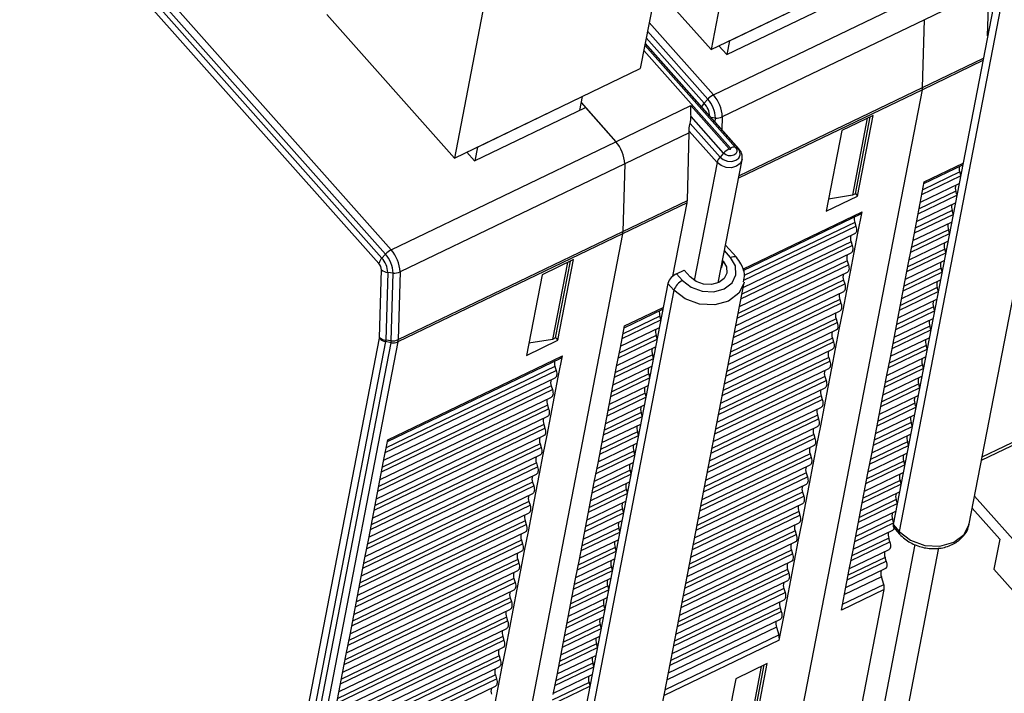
# Model space of a CAD drawing. Header units: millimetres. Extents: x 46 to 1057, y -1515 to -1121.
# Tile 4 of 63: x 101 to 154, y -1442 to -1406. Entities that reach past the tile are written whole.
import ezdxf

# ---------------------------------------------------------------- set-up
doc = ezdxf.new("R2010")
doc.units = ezdxf.units.MM

msp = doc.modelspace()

# ---------------------------------------------------------------- linework, layer by layer
at = {"linetype": 'Continuous', "lineweight": 25}
for p, q in [((79.246, -1371.146), (121.007, -1418.216)), ((120.354, -1418.943), (78.302, -1371.546)), ((78.608, -1371.425), (120.515, -1418.659)), ((120.706, -1418.446), (78.885, -1371.308)), ((139.906, -1398.124), (138.089, -1407.52)), ((135.899, -1400.301), (134.306, -1408.539)), ((138.089, -1407.52), (148.69, -1402.417)), ((139.069, -1407.048), (147.71, -1402.889)), ((138.922, -1407.789), (147.883, -1403.475)), ((135.145, -1404.201), (138.089, -1407.52)), ((152.92, -1404.266), (149.479, -1405.922)), ((152.85, -1406.783), (152.92, -1404.266)), ((138.209, -1409.936), (149.004, -1404.739)), ((125.978, -1405.077), (124.385, -1413.314)), ((117.578, -1405.641), (124.385, -1413.314)), ((149.479, -1405.922), (138.684, -1411.119)), ((149.38, -1409.54), (149.479, -1405.922)), ((134.783, -1406.074), (138.209, -1409.936)), ((134.624, -1406.894), (137.716, -1410.379)), ((137.908, -1410.166), (134.692, -1406.542)), ((138.506, -1407.319), (138.922, -1407.789)), ((139.069, -1407.048), (138.927, -1407.786)), ((149.38, -1409.54), (152.619, -1407.981)), ((124.385, -1413.314), (134.306, -1408.539)), ((152.594, -1408.108), (149.367, -1409.662)), ((139.573, -1414.26), (149.38, -1409.54)), ((125.609, -1412.725), (131.21, -1410.029)), ((131.21, -1410.029), (131.067, -1410.767)), ((149.367, -1409.662), (139.549, -1414.388)), ((142.619, -1444.569), (149.367, -1409.662)), ((125.462, -1413.465), (131.383, -1410.615)), ((131.148, -1410.351), (133.003, -1412.442)), ((133.003, -1412.442), (131.383, -1410.615)), ((133.003, -1412.442), (137.009, -1410.513)), ((137.908, -1410.166), (137.716, -1410.379)), ((138.313, -1411.176), (138.086, -1411.151)), ((138.307, -1411.401), (138.313, -1411.176)), ((138.684, -1411.119), (138.665, -1411.804)), ((146.743, -1411.036), (145.063, -1411.845)), ((146.424, -1411.19), (145.63, -1415.301)), ((145.79, -1415.224), (146.584, -1411.113)), ((145.91, -1415.348), (146.743, -1411.036)), ((136.918, -1411.969), (133.478, -1413.625)), ((136.819, -1415.586), (136.918, -1411.969)), ((145.063, -1411.845), (144.229, -1416.157)), ((121.007, -1418.216), (133.003, -1412.442)), ((125.609, -1412.725), (125.467, -1413.463)), ((125.046, -1412.996), (125.462, -1413.465)), ((133.478, -1413.625), (121.483, -1419.399)), ((133.478, -1413.625), (133.378, -1417.242)), ((149.45, -1414.674), (151.517, -1413.679)), ((149.468, -1414.582), (151.535, -1413.587)), ((149.338, -1415.257), (151.405, -1414.262)), ((151.356, -1414.056), (149.387, -1415.004)), ((151.41, -1414.235), (151.356, -1414.056)), ((149.247, -1415.726), (149.468, -1414.582)), ((149.258, -1415.668), (151.325, -1414.673)), ((144.229, -1416.157), (145.91, -1415.348)), ((145.63, -1415.301), (144.356, -1415.503)), ((145.79, -1415.224), (145.63, -1415.301)), ((145.791, -1415.215), (145.91, -1415.348)), ((149.139, -1416.286), (151.206, -1415.292)), ((151.157, -1415.086), (149.187, -1416.034)), ((151.211, -1415.265), (151.157, -1415.086)), ((136.806, -1415.708), (133.366, -1417.364)), ((133.378, -1417.242), (136.819, -1415.586)), ((136.05, -1419.62), (136.806, -1415.708)), ((149.048, -1416.756), (149.247, -1415.726)), ((149.059, -1416.697), (151.126, -1415.702)), ((139.774, -1419.248), (146.148, -1416.181)), ((139.798, -1419.32), (146.071, -1416.3)), ((145.927, -1417.325), (146.148, -1416.181)), ((148.94, -1417.316), (151.007, -1416.321)), ((150.958, -1416.116), (148.988, -1417.064)), ((151.012, -1416.295), (150.958, -1416.116)), ((139.834, -1419.832), (145.816, -1416.952)), ((145.756, -1416.752), (139.855, -1419.592)), ((145.756, -1416.752), (145.816, -1416.952)), ((148.849, -1417.786), (149.048, -1416.756)), ((148.86, -1417.727), (150.927, -1416.732)), ((133.366, -1417.364), (121.37, -1423.138)), ((121.383, -1423.016), (133.378, -1417.242)), ((133.366, -1417.364), (126.618, -1452.271)), ((139.796, -1420.222), (145.765, -1417.349)), ((145.728, -1418.354), (145.927, -1417.325)), ((148.741, -1418.346), (150.808, -1417.351)), ((150.759, -1417.145), (148.789, -1418.094)), ((150.813, -1417.324), (150.759, -1417.145)), ((139.676, -1420.841), (145.617, -1417.982)), ((145.557, -1417.782), (139.725, -1420.589)), ((145.557, -1417.782), (145.617, -1417.982)), ((148.65, -1418.815), (148.849, -1417.786)), ((148.661, -1418.757), (150.728, -1417.762)), ((120.706, -1418.446), (120.515, -1418.659)), ((139.597, -1421.252), (145.566, -1418.379)), ((145.529, -1419.384), (145.728, -1418.354)), ((148.542, -1419.376), (150.609, -1418.381)), ((150.56, -1418.175), (148.59, -1419.123)), ((150.614, -1418.354), (150.56, -1418.175)), ((130.742, -1418.739), (129.061, -1419.548)), ((130.423, -1418.892), (129.628, -1423.003)), ((129.788, -1422.926), (130.583, -1418.815)), ((129.908, -1423.051), (130.742, -1418.739)), ((139.477, -1421.871), (145.417, -1419.012)), ((145.358, -1418.811), (139.526, -1421.619)), ((145.358, -1418.811), (145.417, -1419.012)), ((148.451, -1419.845), (148.65, -1418.815)), ((148.462, -1419.786), (150.529, -1418.791)), ((120.393, -1422.907), (120.493, -1419.29)), ((120.822, -1419.424), (120.722, -1423.041)), ((121.112, -1419.456), (120.822, -1419.424)), ((121.012, -1423.073), (121.112, -1419.456)), ((121.483, -1419.399), (121.383, -1423.016)), ((129.061, -1419.548), (128.228, -1423.859)), ((139.398, -1422.282), (145.367, -1419.408)), ((145.33, -1420.414), (145.529, -1419.384)), ((148.343, -1420.405), (150.409, -1419.41)), ((150.361, -1419.205), (148.391, -1420.153)), ((150.415, -1419.384), (150.361, -1419.205)), ((139.278, -1422.901), (145.218, -1420.041)), ((145.159, -1419.841), (139.327, -1422.648)), ((145.159, -1419.841), (145.218, -1420.041)), ((148.252, -1420.875), (148.451, -1419.845)), ((148.263, -1420.816), (150.33, -1419.821)), ((139.199, -1423.312), (145.168, -1420.438)), ((145.13, -1421.443), (145.33, -1420.414)), ((148.143, -1421.435), (150.21, -1420.44)), ((150.162, -1420.234), (148.192, -1421.183)), ((150.216, -1420.414), (150.162, -1420.234)), ((139.079, -1423.93), (145.019, -1421.071)), ((144.96, -1420.871), (139.128, -1423.678)), ((144.96, -1420.871), (145.019, -1421.071)), ((148.053, -1421.904), (148.252, -1420.875)), ((148.064, -1421.846), (150.131, -1420.851)), ((133.449, -1422.376), (135.516, -1421.381)), ((133.467, -1422.285), (135.534, -1421.29)), ((139, -1424.341), (144.969, -1421.468)), ((144.931, -1422.473), (145.13, -1421.443)), ((147.944, -1422.465), (150.011, -1421.47)), ((149.963, -1421.264), (147.993, -1422.212)), ((150.016, -1421.443), (149.963, -1421.264)), ((133.336, -1422.959), (135.403, -1421.964)), ((135.355, -1421.759), (133.385, -1422.707)), ((135.408, -1421.938), (135.355, -1421.759)), ((138.88, -1424.96), (144.82, -1422.101)), ((144.761, -1421.901), (138.929, -1424.708)), ((144.761, -1421.901), (144.82, -1422.101)), ((147.854, -1422.934), (148.053, -1421.904)), ((147.865, -1422.875), (149.932, -1421.88)), ((133.245, -1423.429), (133.467, -1422.285)), ((133.257, -1423.37), (135.324, -1422.375)), ((138.8, -1425.371), (144.77, -1422.497)), ((144.732, -1423.503), (144.931, -1422.473)), ((147.745, -1423.494), (149.812, -1422.499)), ((149.764, -1422.294), (147.794, -1423.242)), ((149.817, -1422.473), (149.764, -1422.294)), ((113.642, -1457.85), (120.39, -1422.943)), ((120.714, -1423.12), (113.966, -1458.027)), ((114.254, -1458.085), (121.001, -1423.177)), ((121.37, -1423.138), (114.622, -1458.045)), ((121.001, -1423.177), (120.714, -1423.12)), ((121.012, -1423.073), (120.722, -1423.041)), ((128.228, -1423.859), (129.908, -1423.051)), ((129.628, -1423.003), (128.354, -1423.205)), ((129.788, -1422.926), (129.628, -1423.003)), ((129.79, -1422.917), (129.908, -1423.051)), ((133.137, -1423.989), (135.204, -1422.994)), ((135.156, -1422.788), (133.186, -1423.737)), ((135.209, -1422.967), (135.156, -1422.788)), ((138.681, -1425.99), (144.621, -1423.13)), ((144.562, -1422.93), (138.73, -1425.737)), ((144.562, -1422.93), (144.621, -1423.13)), ((147.655, -1423.964), (147.854, -1422.934)), ((147.666, -1423.905), (149.733, -1422.91)), ((134.957, -1423.818), (132.987, -1424.766)), ((133.046, -1424.458), (133.245, -1423.429)), ((133.058, -1424.4), (135.125, -1423.405)), ((135.01, -1423.997), (134.957, -1423.818)), ((138.601, -1426.401), (144.571, -1423.527)), ((144.533, -1424.532), (144.732, -1423.503)), ((147.546, -1424.524), (149.613, -1423.529)), ((149.565, -1423.323), (147.595, -1424.272)), ((149.618, -1423.503), (149.565, -1423.323)), ((120.808, -1428.461), (130.07, -1424.003)), ((120.825, -1428.37), (130.146, -1423.883)), ((129.925, -1425.027), (130.146, -1423.883)), ((132.938, -1425.018), (135.005, -1424.024)), ((138.482, -1427.019), (144.422, -1424.16)), ((144.363, -1423.96), (138.531, -1426.767)), ((144.363, -1423.96), (144.422, -1424.16)), ((147.456, -1424.993), (147.655, -1423.964)), ((147.467, -1424.935), (149.534, -1423.94)), ((120.695, -1429.044), (129.814, -1424.655)), ((129.754, -1424.454), (120.744, -1428.792)), ((129.754, -1424.454), (129.814, -1424.655)), ((134.758, -1424.848), (132.788, -1425.796)), ((132.847, -1425.488), (133.046, -1424.458)), ((132.859, -1425.429), (134.926, -1424.434)), ((134.811, -1425.027), (134.758, -1424.848)), ((138.402, -1427.43), (144.372, -1424.557)), ((144.334, -1425.562), (144.533, -1424.532)), ((147.347, -1425.554), (149.414, -1424.559)), ((149.366, -1424.353), (147.396, -1425.301)), ((149.419, -1424.532), (149.366, -1424.353)), ((120.616, -1429.455), (129.764, -1425.051)), ((129.726, -1426.057), (129.925, -1425.027)), ((132.739, -1426.048), (134.806, -1425.053)), ((138.283, -1428.049), (144.223, -1425.19)), ((144.163, -1424.99), (138.332, -1427.797)), ((144.163, -1424.99), (144.223, -1425.19)), ((149.167, -1425.383), (147.197, -1426.331)), ((147.257, -1426.023), (147.456, -1424.993)), ((147.268, -1425.964), (149.335, -1424.97)), ((149.22, -1425.562), (149.167, -1425.383)), ((152.558, -1429.279), (160.86, -1425.283)), ((120.496, -1430.074), (129.615, -1425.684)), ((129.555, -1425.484), (120.545, -1429.821)), ((129.555, -1425.484), (129.615, -1425.684)), ((134.559, -1425.877), (132.589, -1426.826)), ((132.648, -1426.518), (132.847, -1425.488)), ((132.66, -1426.459), (134.727, -1425.464)), ((134.612, -1426.056), (134.559, -1425.877)), ((138.203, -1428.46), (144.173, -1425.586)), ((144.135, -1426.592), (144.334, -1425.562)), ((147.148, -1426.583), (149.215, -1425.588)), ((152.522, -1429.462), (160.707, -1425.522)), ((120.417, -1430.485), (129.565, -1426.081)), ((129.527, -1427.086), (129.726, -1426.057)), ((132.54, -1427.078), (134.607, -1426.083)), ((138.084, -1429.079), (144.024, -1426.219)), ((143.964, -1426.019), (138.132, -1428.827)), ((143.964, -1426.019), (144.024, -1426.219)), ((148.968, -1426.413), (146.998, -1427.361)), ((147.057, -1427.053), (147.257, -1426.023)), ((147.069, -1426.994), (149.136, -1425.999)), ((149.021, -1426.592), (148.968, -1426.413)), ((120.297, -1431.103), (129.416, -1426.714)), ((129.356, -1426.514), (120.346, -1430.851)), ((129.356, -1426.514), (129.416, -1426.714)), ((134.36, -1426.907), (132.39, -1427.855)), ((132.449, -1427.547), (132.648, -1426.518)), ((132.461, -1427.489), (134.528, -1426.494)), ((134.413, -1427.086), (134.36, -1426.907)), ((138.004, -1429.49), (143.974, -1426.616)), ((143.936, -1427.621), (144.135, -1426.592)), ((146.949, -1427.613), (149.016, -1426.618)), ((120.218, -1431.514), (129.366, -1427.111)), ((129.328, -1428.116), (129.527, -1427.086)), ((132.341, -1428.108), (134.408, -1427.113)), ((137.885, -1430.108), (143.825, -1427.249)), ((143.765, -1427.049), (137.933, -1429.856)), ((143.765, -1427.049), (143.825, -1427.249)), ((148.769, -1427.442), (146.799, -1428.39)), ((146.858, -1428.083), (147.057, -1427.053)), ((146.87, -1428.024), (148.937, -1427.029)), ((148.822, -1427.621), (148.769, -1427.442)), ((120.098, -1432.133), (129.217, -1427.744)), ((129.157, -1427.544), (120.147, -1431.881)), ((129.157, -1427.544), (129.217, -1427.744)), ((134.161, -1427.937), (132.191, -1428.885)), ((132.25, -1428.577), (132.449, -1427.547)), ((132.262, -1428.518), (134.329, -1427.523)), ((134.214, -1428.116), (134.161, -1427.937)), ((137.805, -1430.519), (143.775, -1427.646)), ((143.737, -1428.651), (143.936, -1427.621)), ((146.75, -1428.643), (148.817, -1427.648)), ((120.019, -1432.544), (129.167, -1428.14)), ((120.604, -1429.513), (120.825, -1428.37)), ((129.129, -1429.146), (129.328, -1428.116)), ((132.063, -1429.548), (134.13, -1428.553)), ((132.142, -1429.137), (134.209, -1428.142)), ((137.686, -1431.138), (143.626, -1428.279)), ((143.566, -1428.079), (137.734, -1430.886)), ((143.566, -1428.079), (143.626, -1428.279)), ((148.57, -1428.472), (146.6, -1429.42)), ((146.659, -1429.112), (146.858, -1428.083)), ((146.671, -1429.054), (148.738, -1428.059)), ((148.623, -1428.651), (148.57, -1428.472)), ((119.899, -1433.163), (129.018, -1428.773)), ((128.958, -1428.573), (119.948, -1432.91)), ((128.958, -1428.573), (129.018, -1428.773)), ((133.962, -1428.966), (131.992, -1429.915)), ((132.051, -1429.607), (132.25, -1428.577)), ((134.015, -1429.146), (133.962, -1428.966)), ((137.606, -1431.549), (143.576, -1428.675)), ((143.538, -1429.681), (143.737, -1428.651)), ((146.551, -1429.672), (148.618, -1428.677)), ((128.759, -1429.603), (119.749, -1433.94)), ((119.819, -1433.574), (128.968, -1429.17)), ((120.405, -1430.543), (120.604, -1429.513)), ((128.759, -1429.603), (128.819, -1429.803)), ((128.93, -1430.175), (129.129, -1429.146)), ((131.864, -1430.578), (133.93, -1429.583)), ((131.943, -1430.167), (134.01, -1429.172)), ((137.487, -1432.168), (143.427, -1429.308)), ((143.367, -1429.108), (137.535, -1431.916)), ((143.367, -1429.108), (143.427, -1429.308)), ((148.371, -1429.502), (146.401, -1430.45)), ((146.46, -1430.142), (146.659, -1429.112)), ((146.472, -1430.083), (148.539, -1429.088)), ((148.424, -1429.681), (148.371, -1429.502)), ((119.7, -1434.192), (128.819, -1429.803)), ((133.763, -1429.996), (131.793, -1430.944)), ((131.852, -1430.636), (132.051, -1429.607)), ((133.816, -1430.175), (133.763, -1429.996)), ((137.407, -1432.579), (143.377, -1429.705)), ((143.339, -1430.71), (143.538, -1429.681)), ((146.273, -1431.113), (148.34, -1430.118)), ((146.352, -1430.702), (148.419, -1429.707)), ((128.56, -1430.633), (119.55, -1434.97)), ((119.62, -1434.603), (128.769, -1430.2)), ((120.206, -1431.573), (120.405, -1430.543)), ((128.56, -1430.633), (128.62, -1430.833)), ((128.731, -1431.205), (128.93, -1430.175)), ((131.653, -1431.666), (131.852, -1430.636)), ((131.664, -1431.607), (133.731, -1430.613)), ((131.744, -1431.197), (133.811, -1430.202)), ((137.288, -1433.198), (143.228, -1430.338)), ((143.168, -1430.138), (137.336, -1432.945)), ((143.168, -1430.138), (143.228, -1430.338)), ((148.172, -1430.531), (146.202, -1431.479)), ((146.261, -1431.172), (146.46, -1430.142)), ((148.225, -1430.71), (148.172, -1430.531)), ((119.501, -1435.222), (128.62, -1430.833)), ((133.563, -1431.026), (131.594, -1431.974)), ((133.617, -1431.205), (133.563, -1431.026)), ((142.969, -1431.168), (137.137, -1433.975)), ((137.208, -1433.608), (143.178, -1430.735)), ((142.969, -1431.168), (143.029, -1431.368)), ((143.14, -1431.74), (143.339, -1430.71)), ((146.062, -1432.201), (146.261, -1431.172)), ((146.074, -1432.143), (148.141, -1431.148)), ((146.153, -1431.732), (148.22, -1430.737)), ((128.361, -1431.662), (119.351, -1435.999)), ((119.421, -1435.633), (128.57, -1431.229)), ((120.007, -1432.603), (120.206, -1431.573)), ((128.361, -1431.662), (128.421, -1431.862)), ((128.532, -1432.235), (128.731, -1431.205)), ((131.454, -1432.696), (131.653, -1431.666)), ((131.465, -1432.637), (133.532, -1431.642)), ((131.545, -1432.226), (133.612, -1431.231)), ((137.088, -1434.227), (143.029, -1431.368)), ((147.973, -1431.561), (146.003, -1432.509)), ((148.026, -1431.74), (147.973, -1431.561)), ((152.153, -1431.373), (157.437, -1437.329)), ((119.302, -1436.252), (128.421, -1431.862)), ((133.364, -1432.055), (131.395, -1433.004)), ((133.418, -1432.235), (133.364, -1432.055)), ((142.77, -1432.197), (136.938, -1435.005)), ((137.009, -1434.638), (142.979, -1431.765)), ((142.77, -1432.197), (142.83, -1432.397)), ((142.941, -1432.77), (143.14, -1431.74)), ((145.863, -1433.231), (146.062, -1432.201)), ((145.875, -1433.172), (147.941, -1432.177)), ((145.954, -1432.761), (148.021, -1431.766)), ((152.028, -1432.017), (153.498, -1433.673)), ((128.162, -1432.692), (119.151, -1437.029)), ((119.222, -1436.663), (128.371, -1432.259)), ((119.808, -1433.632), (120.007, -1432.603)), ((128.162, -1432.692), (128.222, -1432.892)), ((128.333, -1433.264), (128.532, -1432.235)), ((131.255, -1433.725), (131.454, -1432.696)), ((131.266, -1433.667), (133.333, -1432.672)), ((131.346, -1433.256), (133.413, -1432.261)), ((136.889, -1435.257), (142.83, -1432.397)), ((147.774, -1432.591), (145.804, -1433.539)), ((147.827, -1432.77), (147.774, -1432.591)), ((119.103, -1437.281), (128.222, -1432.892)), ((128.134, -1434.294), (128.333, -1433.264)), ((133.165, -1433.085), (131.196, -1434.033)), ((133.219, -1433.264), (133.165, -1433.085)), ((142.571, -1433.227), (136.739, -1436.034)), ((136.81, -1435.668), (142.78, -1432.794)), ((142.571, -1433.227), (142.631, -1433.427)), ((142.742, -1433.8), (142.941, -1432.77)), ((145.664, -1434.261), (145.863, -1433.231)), ((145.675, -1434.202), (147.783, -1433.187)), ((145.755, -1433.791), (147.822, -1432.796)), ((127.963, -1433.722), (118.952, -1438.059)), ((119.023, -1437.692), (128.172, -1433.289)), ((119.609, -1434.662), (119.808, -1433.632)), ((127.963, -1433.722), (128.023, -1433.922)), ((131.056, -1434.755), (131.255, -1433.725)), ((131.067, -1434.697), (133.134, -1433.702)), ((131.147, -1434.286), (133.214, -1433.291)), ((136.69, -1436.287), (142.631, -1433.427)), ((142.543, -1434.829), (142.742, -1433.8)), ((147.574, -1433.62), (145.605, -1434.569)), ((147.634, -1433.82), (147.574, -1433.62)), ((153.498, -1433.673), (153.187, -1435.282)), ((118.824, -1438.722), (127.973, -1434.318)), ((118.904, -1438.311), (128.023, -1433.922)), ((127.935, -1435.324), (128.134, -1434.294)), ((130.948, -1435.315), (133.015, -1434.32)), ((132.966, -1434.115), (130.996, -1435.063)), ((133.02, -1434.294), (132.966, -1434.115)), ((142.372, -1434.257), (136.54, -1437.064)), ((136.611, -1436.697), (142.581, -1433.824)), ((142.372, -1434.257), (142.432, -1434.457)), ((145.465, -1435.29), (145.664, -1434.261)), ((145.476, -1435.232), (147.584, -1434.217)), ((145.556, -1434.821), (147.634, -1433.82)), ((127.764, -1434.751), (118.753, -1439.089)), ((119.41, -1435.692), (119.609, -1434.662)), ((127.764, -1434.751), (127.824, -1434.951)), ((130.857, -1435.785), (131.056, -1434.755)), ((130.868, -1435.726), (132.935, -1434.731)), ((136.412, -1437.727), (142.382, -1434.854)), ((136.491, -1437.316), (142.432, -1434.457)), ((142.344, -1435.859), (142.543, -1434.829)), ((145.357, -1435.85), (147.435, -1434.85)), ((147.375, -1434.65), (145.406, -1435.598)), ((147.435, -1434.85), (147.375, -1434.65)), ((118.625, -1439.752), (127.774, -1435.348)), ((118.705, -1439.341), (127.824, -1434.951)), ((127.736, -1436.353), (127.935, -1435.324)), ((130.749, -1436.345), (132.816, -1435.35)), ((132.767, -1435.145), (130.797, -1436.093)), ((132.821, -1435.324), (132.767, -1435.145)), ((142.173, -1435.286), (136.341, -1438.094)), ((142.173, -1435.286), (142.233, -1435.487)), ((145.266, -1436.32), (145.465, -1435.29)), ((145.277, -1436.261), (147.385, -1435.247)), ((153.187, -1435.282), (157.001, -1439.581)), ((127.565, -1435.781), (118.554, -1440.118)), ((119.211, -1436.721), (119.41, -1435.692)), ((127.565, -1435.781), (127.625, -1435.981)), ((130.658, -1436.815), (130.857, -1435.785)), ((130.669, -1436.756), (132.736, -1435.761)), ((136.213, -1438.757), (142.183, -1435.883)), ((136.292, -1438.346), (142.233, -1435.487)), ((142.145, -1436.889), (142.344, -1435.859)), ((147.176, -1435.68), (145.207, -1436.628)), ((147.299, -1436.089), (147.176, -1435.68)), ((118.426, -1440.781), (127.574, -1436.378)), ((118.506, -1440.37), (127.625, -1435.981)), ((127.537, -1437.383), (127.736, -1436.353)), ((130.55, -1437.375), (132.617, -1436.38)), ((132.568, -1436.174), (130.598, -1437.122)), ((132.622, -1436.353), (132.568, -1436.174)), ((141.974, -1436.316), (136.142, -1439.123)), ((141.974, -1436.316), (142.034, -1436.516)), ((145.045, -1437.464), (145.266, -1436.32)), ((147.325, -1436.366), (145.045, -1437.464)), ((145.107, -1437.145), (147.299, -1436.089)), ((146.06, -1442.913), (147.325, -1436.366)), ((127.366, -1436.811), (118.355, -1441.148)), ((119.012, -1437.751), (119.211, -1436.721)), ((127.366, -1436.811), (127.426, -1437.011)), ((130.459, -1437.844), (130.658, -1436.815)), ((130.47, -1437.786), (132.537, -1436.791)), ((136.014, -1439.786), (141.984, -1436.913)), ((136.093, -1439.376), (142.034, -1436.516)), ((141.946, -1437.918), (142.145, -1436.889)), ((118.227, -1441.811), (127.375, -1437.407)), ((118.307, -1441.4), (127.426, -1437.011)), ((127.338, -1438.413), (127.537, -1437.383)), ((130.351, -1438.404), (132.418, -1437.409)), ((132.369, -1437.204), (130.399, -1438.152)), ((132.423, -1437.383), (132.369, -1437.204)), ((141.775, -1437.346), (135.943, -1440.153)), ((141.775, -1437.346), (141.835, -1437.546)), ((127.167, -1437.84), (118.156, -1442.178)), ((118.813, -1438.781), (119.012, -1437.751)), ((127.167, -1437.84), (127.226, -1438.04)), ((130.26, -1438.874), (130.459, -1437.844)), ((130.271, -1438.815), (132.338, -1437.82)), ((135.815, -1440.816), (141.785, -1437.943)), ((135.894, -1440.405), (141.835, -1437.546)), ((141.725, -1439.062), (141.946, -1437.918)), ((118.028, -1442.841), (127.176, -1438.437)), ((118.107, -1442.43), (127.226, -1438.04)), ((127.139, -1439.442), (127.338, -1438.413)), ((130.152, -1439.434), (132.218, -1438.439)), ((132.17, -1438.234), (130.2, -1439.182)), ((132.224, -1438.413), (132.17, -1438.234)), ((141.576, -1438.375), (135.744, -1441.183)), ((141.576, -1438.375), (141.698, -1438.785)), ((126.968, -1438.87), (117.957, -1443.207)), ((118.614, -1439.81), (118.813, -1438.781)), ((126.968, -1438.87), (127.027, -1439.07)), ((130.061, -1439.904), (130.26, -1438.874)), ((130.072, -1439.845), (132.139, -1438.85)), ((141.725, -1439.062), (135.582, -1442.019)), ((135.644, -1441.699), (141.698, -1438.785)), ((117.829, -1443.87), (126.977, -1439.467)), ((117.908, -1443.46), (127.027, -1439.07)), ((126.939, -1440.472), (127.139, -1439.442)), ((129.952, -1440.464), (132.019, -1439.469)), ((131.971, -1439.263), (130.001, -1440.211)), ((132.025, -1439.442), (131.971, -1439.263)), ((117.709, -1444.489), (126.828, -1440.1)), ((126.769, -1439.9), (117.758, -1444.237)), ((118.415, -1440.84), (118.614, -1439.81)), ((126.769, -1439.9), (126.828, -1440.1)), ((129.862, -1440.933), (130.061, -1439.904)), ((129.873, -1440.875), (131.94, -1439.88)), ((117.63, -1444.9), (126.778, -1440.497)), ((126.74, -1441.502), (126.939, -1440.472)), ((129.753, -1441.493), (131.82, -1440.498)), ((131.772, -1440.293), (129.802, -1441.241)), ((131.825, -1440.472), (131.772, -1440.293)), ((141.083, -1440.318), (139.403, -1441.127)), ((140.764, -1440.472), (139.969, -1444.583)), ((140.129, -1444.506), (140.924, -1440.395)), ((140.249, -1444.63), (141.083, -1440.318)), ((117.51, -1445.519), (126.629, -1441.129)), ((126.57, -1440.929), (117.559, -1445.267)), ((118.216, -1441.87), (118.415, -1440.84)), ((126.57, -1440.929), (126.629, -1441.129)), ((129.663, -1441.963), (129.862, -1440.933)), ((129.674, -1441.904), (131.741, -1440.909)), ((139.403, -1441.127), (138.569, -1445.439)), ((117.431, -1445.93), (126.579, -1441.526)), ((126.541, -1442.532), (126.74, -1441.502)), ((129.554, -1442.523), (131.621, -1441.528)), ((131.573, -1441.323), (129.603, -1442.271)), ((131.626, -1441.502), (131.573, -1441.323)), ((118.017, -1442.899), (118.216, -1441.87))]:
    msp.add_line(p, q, dxfattribs=at)
at = {"color": 1, "linetype": 'Continuous', "lineweight": 25}
for p, q in [((151.867, -1432.852), (158.087, -1400.674)), ((154.022, -1400.721), (147.802, -1432.898)), ((154.345, -1401.084), (148.125, -1433.262)), ((134.548, -1407.289), (139.39, -1412.746)), ((139.53, -1412.8), (134.564, -1407.203)), ((139.577, -1412.832), (134.568, -1407.186)), ((139.125, -1412.788), (134.494, -1407.568)), ((137.009, -1410.513), (139.056, -1412.821)), ((138.755, -1413.052), (137.014, -1411.088)), ((136.964, -1411.461), (138.564, -1413.265)), ((138.403, -1413.549), (136.916, -1411.873)), ((139.39, -1412.746), (139.53, -1412.8)), ((138.755, -1413.052), (138.564, -1413.265)), ((138.403, -1413.549), (137.184, -1419.852)), ((138.468, -1419.979), (139.739, -1413.402)), ((139.439, -1418.614), (138.858, -1417.96)), ((139.127, -1418.624), (138.801, -1418.256)), ((138.727, -1418.817), (138.618, -1419.2)), ((138.699, -1418.785), (138.727, -1418.817)), ((136.244, -1419.493), (136.644, -1419.3)), ((136.244, -1419.493), (136.567, -1419.856)), ((136.967, -1419.664), (136.644, -1419.3)), ((135.782, -1420.007), (129.561, -1452.185)), ((133.626, -1452.138), (139.846, -1419.96)), ((136.104, -1420.371), (135.782, -1420.007)), ((136.104, -1420.371), (129.884, -1452.548)), ((147.802, -1432.898), (148.125, -1433.262)), ((147.828, -1433.037), (148.151, -1433.401)), ((148.969, -1433.965), (146.992, -1444.193)), ((148.328, -1444.046), (150.243, -1434.141))]:
    msp.add_line(p, q, dxfattribs=at)
at = {"color": 1, "linetype": 'Continuous', "lineweight": 25, "flags": 128}
for points in [[(139.39, -1412.746), (139.455, -1412.858), (139.461, -1412.976), (139.409, -1413.083), (139.305, -1413.161), (139.166, -1413.2), (139.013, -1413.192), (138.869, -1413.14), (138.755, -1413.052)], [(138.564, -1413.265), (138.736, -1413.4), (138.956, -1413.479), (139.189, -1413.49), (139.401, -1413.431), (139.559, -1413.312), (139.639, -1413.15), (139.628, -1412.97), (139.53, -1412.8)], [(139.056, -1412.821), (139.069, -1412.831), (139.084, -1412.836), (139.101, -1412.837), (139.116, -1412.833), (139.127, -1412.825), (139.133, -1412.813), (139.132, -1412.8), (139.125, -1412.788)], [(139.74, -1413.4), (139.738, -1413.406), (139.639, -1413.607), (139.443, -1413.756), (139.18, -1413.829), (138.89, -1413.815), (138.617, -1413.716), (138.403, -1413.549)], [(136.567, -1419.856), (137.023, -1420.214), (137.606, -1420.424), (138.224, -1420.454), (138.786, -1420.298), (139.204, -1419.982), (139.416, -1419.553), (139.389, -1419.076), (139.127, -1418.624)], [(138.727, -1418.817), (138.907, -1419.127), (138.926, -1419.455), (138.78, -1419.75), (138.492, -1419.968), (138.106, -1420.074), (137.681, -1420.054), (137.281, -1419.91), (136.967, -1419.664)], [(139.127, -1418.624), (139.204, -1418.593), (139.275, -1418.575), (139.339, -1418.571), (139.391, -1418.582), (139.432, -1418.607), (139.439, -1418.614)], [(139.851, -1419.937), (139.844, -1419.972), (139.566, -1420.536), (139.017, -1420.951), (138.28, -1421.155), (137.468, -1421.116), (136.704, -1420.841), (136.104, -1420.371)], [(148.125, -1433.262), (148.724, -1433.732), (149.488, -1434.007), (150.301, -1434.046), (151.037, -1433.842), (151.587, -1433.427), (151.865, -1432.864), (151.867, -1432.852)]]:
    msp.add_lwpolyline(points, dxfattribs=at)
at = {"linetype": 'Continuous', "lineweight": 25, "flags": 128}
for points in [[(145.816, -1416.952), (145.835, -1417.029), (145.846, -1417.102), (145.848, -1417.17), (145.842, -1417.229), (145.827, -1417.279), (145.804, -1417.318), (145.774, -1417.344), (145.765, -1417.349)], [(145.617, -1417.982), (145.636, -1418.059), (145.647, -1418.132), (145.649, -1418.199), (145.643, -1418.259), (145.628, -1418.309), (145.605, -1418.347), (145.575, -1418.374), (145.566, -1418.379)], [(145.417, -1419.012), (145.437, -1419.089), (145.448, -1419.162), (145.45, -1419.229), (145.444, -1419.289), (145.429, -1419.338), (145.406, -1419.377), (145.376, -1419.404), (145.367, -1419.408)], [(145.218, -1420.041), (145.238, -1420.118), (145.249, -1420.191), (145.251, -1420.259), (145.245, -1420.318), (145.23, -1420.368), (145.207, -1420.407), (145.177, -1420.433), (145.168, -1420.438)], [(145.019, -1421.071), (145.039, -1421.148), (145.05, -1421.221), (145.052, -1421.288), (145.046, -1421.348), (145.031, -1421.398), (145.008, -1421.436), (144.978, -1421.463), (144.969, -1421.468)], [(144.82, -1422.101), (144.84, -1422.178), (144.851, -1422.251), (144.853, -1422.318), (144.847, -1422.378), (144.832, -1422.427), (144.809, -1422.466), (144.779, -1422.493), (144.77, -1422.497)], [(144.621, -1423.13), (144.641, -1423.207), (144.652, -1423.281), (144.654, -1423.348), (144.648, -1423.407), (144.633, -1423.457), (144.61, -1423.496), (144.58, -1423.522), (144.571, -1423.527)], [(144.422, -1424.16), (144.442, -1424.237), (144.453, -1424.31), (144.455, -1424.378), (144.449, -1424.437), (144.434, -1424.487), (144.411, -1424.526), (144.381, -1424.552), (144.372, -1424.557)], [(129.814, -1424.655), (129.833, -1424.732), (129.844, -1424.805), (129.847, -1424.872), (129.841, -1424.931), (129.826, -1424.981), (129.803, -1425.02), (129.772, -1425.047), (129.764, -1425.051)], [(144.223, -1425.19), (144.243, -1425.267), (144.254, -1425.34), (144.256, -1425.407), (144.25, -1425.467), (144.235, -1425.516), (144.212, -1425.555), (144.182, -1425.582), (144.173, -1425.586)], [(129.615, -1425.684), (129.634, -1425.761), (129.645, -1425.834), (129.648, -1425.902), (129.641, -1425.961), (129.627, -1426.011), (129.604, -1426.05), (129.573, -1426.076), (129.565, -1426.081)], [(144.024, -1426.219), (144.043, -1426.296), (144.055, -1426.37), (144.057, -1426.437), (144.051, -1426.496), (144.036, -1426.546), (144.013, -1426.585), (143.983, -1426.612), (143.974, -1426.616)], [(129.416, -1426.714), (129.435, -1426.791), (129.446, -1426.864), (129.449, -1426.931), (129.442, -1426.991), (129.428, -1427.041), (129.405, -1427.079), (129.374, -1427.106), (129.366, -1427.111)], [(143.825, -1427.249), (143.844, -1427.326), (143.855, -1427.399), (143.858, -1427.467), (143.852, -1427.526), (143.837, -1427.576), (143.814, -1427.615), (143.784, -1427.641), (143.775, -1427.646)], [(129.217, -1427.744), (129.236, -1427.821), (129.247, -1427.894), (129.25, -1427.961), (129.243, -1428.021), (129.229, -1428.07), (129.206, -1428.109), (129.175, -1428.136), (129.167, -1428.14)], [(143.626, -1428.279), (143.645, -1428.356), (143.656, -1428.429), (143.659, -1428.496), (143.653, -1428.556), (143.638, -1428.605), (143.615, -1428.644), (143.584, -1428.671), (143.576, -1428.675)], [(129.018, -1428.773), (129.037, -1428.85), (129.048, -1428.924), (129.051, -1428.991), (129.044, -1429.05), (129.03, -1429.1), (129.007, -1429.139), (128.976, -1429.165), (128.968, -1429.17)], [(143.427, -1429.308), (143.446, -1429.385), (143.457, -1429.459), (143.46, -1429.526), (143.453, -1429.585), (143.439, -1429.635), (143.416, -1429.674), (143.385, -1429.701), (143.377, -1429.705)], [(128.819, -1429.803), (128.838, -1429.88), (128.849, -1429.953), (128.852, -1430.02), (128.845, -1430.08), (128.83, -1430.13), (128.808, -1430.169), (128.777, -1430.195), (128.769, -1430.2)], [(143.228, -1430.338), (143.247, -1430.415), (143.258, -1430.488), (143.261, -1430.556), (143.254, -1430.615), (143.24, -1430.665), (143.217, -1430.704), (143.186, -1430.73), (143.178, -1430.735)], [(128.62, -1430.833), (128.639, -1430.91), (128.65, -1430.983), (128.653, -1431.05), (128.646, -1431.11), (128.631, -1431.159), (128.609, -1431.198), (128.578, -1431.225), (128.57, -1431.229)], [(143.029, -1431.368), (143.048, -1431.445), (143.059, -1431.518), (143.062, -1431.585), (143.055, -1431.645), (143.041, -1431.695), (143.018, -1431.733), (142.987, -1431.76), (142.979, -1431.765)], [(128.421, -1431.862), (128.44, -1431.939), (128.451, -1432.013), (128.454, -1432.08), (128.447, -1432.139), (128.432, -1432.189), (128.409, -1432.228), (128.379, -1432.254), (128.371, -1432.259)], [(142.83, -1432.397), (142.849, -1432.474), (142.86, -1432.548), (142.863, -1432.615), (142.856, -1432.674), (142.842, -1432.724), (142.819, -1432.763), (142.788, -1432.79), (142.78, -1432.794)], [(128.222, -1432.892), (128.241, -1432.969), (128.252, -1433.042), (128.254, -1433.11), (128.248, -1433.169), (128.233, -1433.219), (128.21, -1433.258), (128.18, -1433.284), (128.172, -1433.289)], [(142.631, -1433.427), (142.65, -1433.504), (142.661, -1433.577), (142.664, -1433.645), (142.657, -1433.704), (142.642, -1433.754), (142.62, -1433.793), (142.589, -1433.819), (142.581, -1433.824)], [(128.023, -1433.922), (128.042, -1433.999), (128.053, -1434.072), (128.055, -1434.139), (128.049, -1434.199), (128.034, -1434.248), (128.011, -1434.287), (127.981, -1434.314), (127.973, -1434.318)], [(147.634, -1433.82), (147.654, -1433.897), (147.665, -1433.971), (147.667, -1434.038), (147.661, -1434.097), (147.646, -1434.147), (147.623, -1434.186), (147.593, -1434.213), (147.584, -1434.217)], [(142.432, -1434.457), (142.451, -1434.534), (142.462, -1434.607), (142.465, -1434.674), (142.458, -1434.734), (142.443, -1434.784), (142.421, -1434.822), (142.39, -1434.849), (142.382, -1434.854)], [(147.435, -1434.85), (147.454, -1434.927), (147.466, -1435), (147.468, -1435.068), (147.462, -1435.127), (147.447, -1435.177), (147.424, -1435.216), (147.394, -1435.242), (147.385, -1435.247)], [(127.824, -1434.951), (127.843, -1435.028), (127.854, -1435.102), (127.856, -1435.169), (127.85, -1435.228), (127.835, -1435.278), (127.812, -1435.317), (127.782, -1435.344), (127.774, -1435.348)], [(142.233, -1435.487), (142.252, -1435.564), (142.263, -1435.637), (142.265, -1435.704), (142.259, -1435.763), (142.244, -1435.813), (142.221, -1435.852), (142.191, -1435.879), (142.183, -1435.883)], [(127.625, -1435.981), (127.644, -1436.058), (127.655, -1436.131), (127.657, -1436.199), (127.651, -1436.258), (127.636, -1436.308), (127.613, -1436.347), (127.583, -1436.373), (127.574, -1436.378)], [(142.034, -1436.516), (142.053, -1436.593), (142.064, -1436.666), (142.066, -1436.734), (142.06, -1436.793), (142.045, -1436.843), (142.022, -1436.882), (141.992, -1436.908), (141.984, -1436.913)], [(127.426, -1437.011), (127.445, -1437.088), (127.456, -1437.161), (127.458, -1437.228), (127.452, -1437.288), (127.437, -1437.338), (127.414, -1437.376), (127.384, -1437.403), (127.375, -1437.407)], [(141.835, -1437.546), (141.854, -1437.623), (141.865, -1437.696), (141.867, -1437.763), (141.861, -1437.823), (141.846, -1437.873), (141.823, -1437.911), (141.793, -1437.938), (141.785, -1437.943)], [(127.226, -1438.04), (127.246, -1438.117), (127.257, -1438.191), (127.259, -1438.258), (127.253, -1438.317), (127.238, -1438.367), (127.215, -1438.406), (127.185, -1438.433), (127.176, -1438.437)], [(127.027, -1439.07), (127.047, -1439.147), (127.058, -1439.22), (127.06, -1439.288), (127.054, -1439.347), (127.039, -1439.397), (127.016, -1439.436), (126.986, -1439.462), (126.977, -1439.467)], [(126.828, -1440.1), (126.848, -1440.177), (126.859, -1440.25), (126.861, -1440.317), (126.855, -1440.377), (126.84, -1440.427), (126.817, -1440.465), (126.787, -1440.492), (126.778, -1440.497)], [(126.629, -1441.129), (126.649, -1441.206), (126.66, -1441.28), (126.662, -1441.347), (126.656, -1441.406), (126.641, -1441.456), (126.618, -1441.495), (126.588, -1441.522), (126.579, -1441.526)]]:
    msp.add_lwpolyline(points, dxfattribs=at)
at = {"linetype": 'Continuous', "lineweight": 25}
for centre, radius, start, end in [((148.627, -1409.523), 0.753, 349.3889, 358.7181), ((138.658, -1410.835), 1.005, 116.5521, 138.2975), ((136.792, -1411.192), 1.893, 2.2015, 41.5565), ((138.275, -1410.898), 0.762, 137.0932, 155.5168), ((136.768, -1411.21), 1.261, 5.9456, 41.2253), ((136.699, -1411.238), 1.616, 2.2015, 41.5565), ((138.397, -1410.488), 0.693, 263.0692, 294.4541), ((135.886, -1411.942), 1.033, 358.5331, 3.845), ((131.586, -1413.698), 1.893, 2.2015, 41.5565), ((151.9, -1413.866), 0.576, 170.2135, 199.3196), ((151.613, -1414.906), 0.49, 162.5419, 201.5336), ((136.066, -1415.569), 0.753, 349.3889, 358.7181), ((151.414, -1415.936), 0.49, 162.5419, 201.5336), ((146.299, -1416.562), 0.576, 170.2135, 199.3196), ((145.996, -1416.168), 0.152, 299.5815, 355.2473), ((151.215, -1416.966), 0.49, 162.5419, 201.5336), ((132.626, -1417.225), 0.753, 349.3889, 358.7181), ((146.013, -1417.602), 0.49, 162.5419, 201.5336), ((151.016, -1417.995), 0.49, 162.5419, 201.5336), ((121.457, -1419.115), 1.005, 116.5521, 138.2975), ((119.497, -1419.518), 1.616, 2.2015, 41.5565), ((119.591, -1419.472), 1.893, 2.2015, 41.5565), ((145.814, -1418.632), 0.49, 162.5419, 201.5336), ((120.974, -1419.108), 0.642, 135.6959, 165.1477), ((119.939, -1419.311), 0.555, 2.2015, 41.5565), ((119.599, -1419.471), 1.224, 2.2015, 41.5565), ((150.817, -1419.025), 0.49, 162.5419, 201.5336), ((120.871, -1418.833), 0.593, 230.333, 265.2436), ((121.195, -1418.768), 0.693, 263.0692, 294.4541), ((145.614, -1419.661), 0.49, 162.5419, 201.5336), ((150.618, -1420.055), 0.49, 162.5419, 201.5336), ((145.415, -1420.691), 0.49, 162.5419, 201.5336), ((150.419, -1421.084), 0.49, 162.5419, 201.5336), ((135.898, -1421.568), 0.576, 170.2135, 199.3196), ((145.216, -1421.721), 0.49, 162.5419, 201.5336), ((150.22, -1422.114), 0.49, 162.5419, 201.5336), ((135.612, -1422.608), 0.49, 162.5419, 201.5336), ((145.017, -1422.75), 0.49, 162.5419, 201.5336), ((120.173, -1422.902), 0.221, 349.3889, 358.7181), ((120.82, -1422.541), 0.589, 223.0225, 259.6542), ((120.772, -1422.451), 0.593, 230.333, 265.2436), ((120.236, -1423.031), 0.487, 349.3889, 358.7181), ((120.37, -1423.059), 0.643, 349.3889, 358.7181), ((121.126, -1422.598), 0.593, 257.8537, 294.3084), ((121.096, -1422.385), 0.693, 263.0692, 294.4541), ((120.63, -1422.999), 0.753, 349.3889, 358.7181), ((150.021, -1423.144), 0.49, 162.5419, 201.5336), ((135.413, -1423.638), 0.49, 162.5419, 201.5336), ((144.818, -1423.78), 0.49, 162.5419, 201.5336), ((130.298, -1424.264), 0.576, 170.2135, 199.3196), ((129.995, -1423.87), 0.152, 299.5815, 355.2473), ((149.822, -1424.173), 0.49, 162.5419, 201.5336), ((135.214, -1424.668), 0.49, 162.5419, 201.5336), ((144.619, -1424.81), 0.49, 162.5419, 201.5336), ((130.011, -1425.304), 0.49, 162.5419, 201.5336), ((149.623, -1425.203), 0.49, 162.5419, 201.5336), ((135.014, -1425.698), 0.49, 162.5419, 201.5336), ((144.42, -1425.839), 0.49, 162.5419, 201.5336), ((129.812, -1426.334), 0.49, 162.5419, 201.5336), ((149.424, -1426.233), 0.49, 162.5419, 201.5336), ((134.815, -1426.727), 0.49, 162.5419, 201.5336), ((144.221, -1426.869), 0.49, 162.5419, 201.5336), ((129.613, -1427.364), 0.49, 162.5419, 201.5336), ((149.225, -1427.262), 0.49, 162.5419, 201.5336), ((134.616, -1427.757), 0.49, 162.5419, 201.5336), ((144.022, -1427.899), 0.49, 162.5419, 201.5336), ((129.414, -1428.393), 0.49, 162.5419, 201.5336), ((149.025, -1428.292), 0.49, 162.5419, 201.5336), ((134.417, -1428.787), 0.49, 162.5419, 201.5336), ((143.823, -1428.928), 0.49, 162.5419, 201.5336), ((129.215, -1429.423), 0.49, 162.5419, 201.5336), ((148.826, -1429.322), 0.49, 162.5419, 201.5336), ((134.218, -1429.816), 0.49, 162.5419, 201.5336), ((143.624, -1429.958), 0.49, 162.5419, 201.5336), ((129.016, -1430.453), 0.49, 162.5419, 201.5336), ((148.627, -1430.351), 0.49, 162.5419, 201.5336), ((134.019, -1430.846), 0.49, 162.5419, 201.5336), ((143.425, -1430.988), 0.49, 162.5419, 201.5336), ((128.817, -1431.482), 0.49, 162.5419, 201.5336), ((148.428, -1431.381), 0.49, 162.5419, 201.5336), ((133.82, -1431.876), 0.49, 162.5419, 201.5336), ((143.226, -1432.018), 0.49, 162.5419, 201.5336), ((128.618, -1432.512), 0.49, 162.5419, 201.5336), ((133.621, -1432.905), 0.49, 162.5419, 201.5336), ((148.229, -1432.411), 0.49, 162.5419, 201.5336), ((143.027, -1433.047), 0.49, 162.5419, 201.5336), ((147.709, -1433.056), 0.151, 299.4714, 354.0117), ((128.419, -1433.542), 0.49, 162.5419, 201.5336), ((133.422, -1433.935), 0.49, 162.5419, 201.5336), ((148.03, -1433.44), 0.49, 162.5419, 201.5336), ((142.828, -1434.077), 0.49, 162.5419, 201.5336), ((147.831, -1434.47), 0.49, 162.5419, 201.5336), ((128.22, -1434.571), 0.49, 162.5419, 201.5336), ((133.223, -1434.965), 0.49, 162.5419, 201.5336), ((142.629, -1435.107), 0.49, 162.5419, 201.5336), ((147.632, -1435.5), 0.49, 162.5419, 201.5336), ((128.021, -1435.601), 0.49, 162.5419, 201.5336), ((133.024, -1435.994), 0.49, 162.5419, 201.5336), ((142.43, -1436.136), 0.49, 162.5419, 201.5336), ((146.722, -1436.284), 0.609, 352.2517, 18.6675), ((127.822, -1436.631), 0.49, 162.5419, 201.5336), ((132.825, -1437.024), 0.49, 162.5419, 201.5336), ((142.231, -1437.166), 0.49, 162.5419, 201.5336), ((127.623, -1437.661), 0.49, 162.5419, 201.5336), ((132.626, -1438.054), 0.49, 162.5419, 201.5336), ((142.032, -1438.196), 0.49, 162.5419, 201.5336), ((127.423, -1438.69), 0.49, 162.5419, 201.5336), ((132.427, -1439.083), 0.49, 162.5419, 201.5336), ((141.121, -1438.98), 0.609, 352.2517, 18.6675), ((127.224, -1439.72), 0.49, 162.5419, 201.5336), ((132.228, -1440.113), 0.49, 162.5419, 201.5336), ((127.025, -1440.75), 0.49, 162.5419, 201.5336), ((132.029, -1441.143), 0.49, 162.5419, 201.5336), ((126.826, -1441.779), 0.49, 162.5419, 201.5336)]:
    msp.add_arc(centre, radius, start, end, dxfattribs=at)
at = {"color": 1, "linetype": 'Continuous', "lineweight": 25}
for centre, radius, start, end in [((139.31, -1413.097), 0.36, 77.1383, 120.8604), ((139.023, -1413.713), 0.642, 135.6959, 165.1477), ((139.506, -1413.72), 1.005, 116.5521, 138.2975), ((139.489, -1412.91), 0.118, 41.8338, 69.957), ((136.605, -1420.282), 0.868, 114.5806, 161.5265), ((136.928, -1420.646), 0.868, 114.5806, 161.5265), ((147.953, -1432.942), 0.157, 163.8017, 217.3655), ((148.276, -1433.306), 0.157, 163.8026, 217.3545)]:
    msp.add_arc(centre, radius, start, end, dxfattribs=at)
at = {"linetype": 'Continuous', "lineweight": 25}
msp.add_ellipse((135.919, -1411.622), major_axis=(0.848, 1.1), ratio=0.62983, start_param=5.295719, end_param=5.615569, dxfattribs=at)
for points, knots in [([(137.014, -1411.088), (137.013, -1410.959), (137.011, -1410.753), (137.01, -1410.577), (137.009, -1410.515), (137.009, -1410.513)], [0, 0, 0, 0, 0.625281, 0.99028, 1, 1, 1, 1]), ([(136.916, -1411.873), (136.916, -1411.82), (136.915, -1411.715), (136.937, -1411.568), (136.958, -1411.486), (136.964, -1411.461)], [0, 0, 0, 0, 0.414752, 0.827358, 1, 1, 1, 1])]:
    msp.add_open_spline(points, degree=3, knots=knots, dxfattribs=at)
at = {"color": 1, "linetype": 'Continuous', "lineweight": 25}
for points, knots in [([(139.729, -1413.398), (139.74, -1413.338), (139.763, -1413.199), (139.701, -1412.997), (139.615, -1412.883), (139.577, -1412.832)], [0, 0, 0, 0, 0.300679, 0.685833, 1, 1, 1, 1]), ([(139.825, -1419.931), (139.847, -1419.794), (139.901, -1419.465), (139.735, -1418.998), (139.525, -1418.725), (139.439, -1418.614)], [0, 0, 0, 0, 0.297202, 0.71295, 1, 1, 1, 1]), ([(148.151, -1433.401), (148.241, -1433.492), (148.488, -1433.74), (149.026, -1434.033), (149.736, -1434.201), (150.466, -1434.165), (151.111, -1433.928), (151.574, -1433.523), (151.826, -1433.146), (151.839, -1432.912), (151.841, -1432.866)], [0, 0, 0, 0, 0.085534, 0.234171, 0.385034, 0.537828, 0.692711, 0.831679, 0.966745, 1, 1, 1, 1])]:
    msp.add_open_spline(points, degree=3, knots=knots, dxfattribs=at)

doc.saveas('drawing.dxf')
